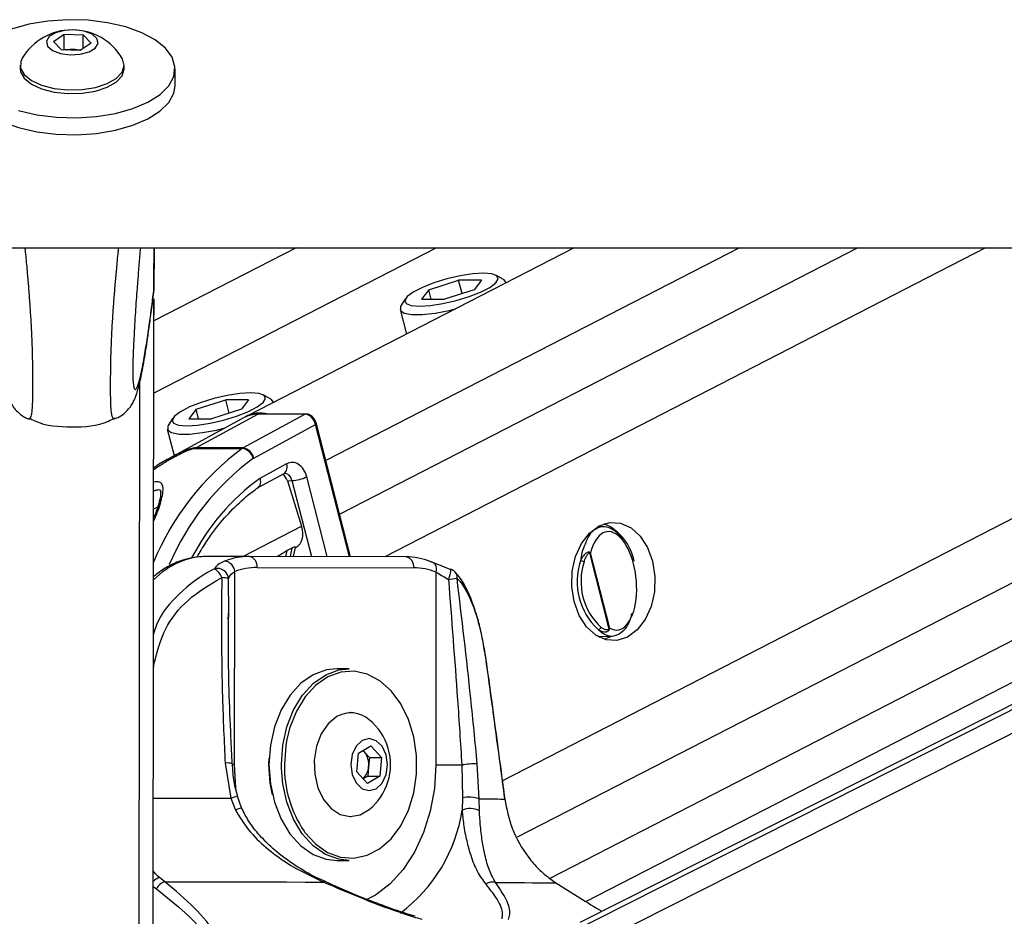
# Model space of a CAD drawing. Header units: millimetres. Extents: x 20 to 19305, y 40 to 15632.
# Tile 96 of 114: x 15630 to 15810, y 6489 to 6653. Entities that reach past the tile are written whole.
import ezdxf

# ---------------------------------------------------------------- set-up
doc = ezdxf.new("R2010")
doc.units = ezdxf.units.MM

msp = doc.modelspace()

# ---------------------------------------------------------------- linework, layer by layer
at = {"color": 7, "linetype": 'Continuous', "lineweight": 25, "ltscale": 2}
for p, q in [((15635.99, 6648.7), (15637.96, 6650.06)), ((15637.96, 6650.06), (15641.41, 6649.92)), ((15637.96, 6647.32), (15637.96, 6650.06)), ((15641.41, 6649.92), (15642.89, 6648.42)), ((15641.41, 6647.4), (15641.41, 6649.92)), ((15637.47, 6647.21), (15635.99, 6648.7)), ((15642.89, 6648.42), (15640.92, 6647.07)), ((15640.92, 6647.07), (15637.47, 6647.21)), ((15637.77, 6647.19), (15637.96, 6647.32)), ((15637.96, 6647.32), (15639.68, 6647.25)), ((15639.68, 6647.25), (15641.1, 6647.19)), ((15629.94, 6644.41), (15629.93, 6643.74)), ((15648.93, 6643.72), (15648.94, 6644.39)), ((15658.23, 6640.63), (15658.23, 6643.71)), ((13101.28, 6611), (15641.18, 6611)), ((15641.18, 6611), (18181.08, 6611)), ((15680.35, 6611), (15654.37, 6597.65)), ((15654.38, 6603.25), (15654.39, 6611)), ((15654.38, 6603.25), (15654.39, 6611)), ((15654.39, 6611), (15654.38, 6603.25)), ((15654.38, 6605.48), (15654.39, 6611)), ((15654.38, 6603.58), (15654.39, 6611)), ((15654.38, 6605.19), (15654.39, 6611)), ((15731.15, 6611), (15671.37, 6580.28)), ((15976.42, 6611), (15732.22, 6487.73)), ((15733.29, 6491.6), (15965.62, 6611)), ((15718.27, 6605.23), (15716.88, 6606)), ((15654.38, 6603.57), (15654.38, 6605.19)), ((15704.6, 6603.37), (15710.06, 6605.1)), ((15714.21, 6605.1), (15710.06, 6605.1)), ((15710.68, 6602.66), (15710.06, 6605.1)), ((15714.21, 6605.1), (15712.9, 6603.37)), ((15718.75, 6604.63), (15718.73, 6604.73)), ((15654.38, 6603.57), (15654.32, 6602.93)), ((15654.38, 6603.58), (15654.38, 6603.57)), ((15704.6, 6603.37), (15703.3, 6601.63)), ((15705.05, 6601.63), (15704.6, 6603.37)), ((15712.9, 6603.37), (15707.45, 6601.63)), ((15654.21, 6478.67), (15654.38, 6601.66)), ((15654.38, 6601.67), (15654.38, 6598.82)), ((15654.38, 6597.65), (15654.38, 6601.66)), ((15700.37, 6601.76), (15699.51, 6600.41)), ((15703.3, 6601.63), (15707.45, 6601.63)), ((15654.38, 6598.82), (15654.38, 6598.7)), ((15654.38, 6597.65), (15654.38, 6598.82)), ((15699.36, 6599.75), (15700.51, 6595.25)), ((15654.38, 6598.41), (15654.38, 6598.53)), ((15662.07, 6581.51), (15667.52, 6583.25)), ((15671.67, 6583.25), (15667.52, 6583.25)), ((15668.15, 6580.8), (15667.52, 6583.25)), ((15671.67, 6583.25), (15670.37, 6581.51)), ((15675.74, 6583.37), (15674.34, 6584.14)), ((15676.22, 6582.77), (15676.19, 6582.87)), ((15662.07, 6581.51), (15660.77, 6579.77)), ((15662.51, 6579.77), (15662.07, 6581.51)), ((15670.37, 6581.51), (15664.92, 6579.77)), ((15657.83, 6579.9), (15656.98, 6578.55)), ((15670.87, 6580.01), (15657.25, 6572.6)), ((15660.77, 6579.77), (15664.92, 6579.77)), ((15662, 6574.47), (15673.34, 6580.61)), ((15682.02, 6580.61), (15670.68, 6574.47)), ((15682.02, 6580.61), (15673.34, 6580.61)), ((15682.17, 6580.65), (15673.49, 6580.65)), ((15656.82, 6577.89), (15658.07, 6573.05)), ((15672.6, 6572.6), (15683.92, 6578.74)), ((15690.32, 6554.58), (15684.08, 6578.89)), ((15661.83, 6574.36), (15670.51, 6574.36)), ((15670.68, 6574.47), (15662, 6574.47)), ((15678.62, 6571.54), (15673.72, 6568.88)), ((15673.31, 6567.16), (15678.16, 6569.78)), ((15678.76, 6568.46), (15679.57, 6568.49)), ((15678.76, 6568.46), (15681.34, 6560.14)), ((15736.64, 6560.07), (15735.52, 6560.1)), ((15679.59, 6556.15), (15678.71, 6555.7)), ((15679.9, 6554.6), (15680.24, 6556.28)), ((15680.23, 6556.23), (15680.39, 6556.31)), ((15671.81, 6554.62), (15664.02, 6554.62)), ((15700.45, 6554.55), (15671.81, 6554.62)), ((15733.96, 6555.26), (15737.54, 6541.33)), ((15737.7, 6541.51), (15734.16, 6555.29)), ((15673.22, 6552.62), (15701.86, 6552.55)), ((15669.11, 6516.64), (15669.15, 6551.87)), ((15705.92, 6551.77), (15705.87, 6516.54)), ((15667.97, 6543.16), (15667.81, 6543.44)), ((15668.05, 6543.48), (15668.04, 6544.24)), ((15735.52, 6540.02), (15738.08, 6540.08)), ((15735.74, 6539.9), (15736, 6540.03)), ((15690.04, 6534.09), (15687.77, 6534.09)), ((15690.36, 6526.09), (15690.32, 6526.09)), ((15691.77, 6518.7), (15694.04, 6520.02)), ((15694.04, 6520.02), (15695.98, 6517.9)), ((15691.45, 6515.27), (15691.77, 6518.7)), ((15692.8, 6518.96), (15692.58, 6519.17)), ((15692.6, 6519.18), (15692.8, 6518.96)), ((15692.8, 6518.96), (15693.77, 6517.9)), ((15693.77, 6517.9), (15693.61, 6516.19)), ((15693.77, 6517.9), (15695.98, 6517.9)), ((15695.98, 6517.9), (15695.65, 6514.47)), ((15667.39, 6516.87), (15668.42, 6510.46)), ((15675.4, 6516.62), (15675.43, 6517.76)), ((15693.61, 6516.19), (15693.45, 6514.47)), ((15710.64, 6516.53), (15710.76, 6510.52)), ((15713.83, 6510.34), (15713.47, 6516.74)), ((15693.39, 6513.15), (15691.45, 6515.27)), ((15693.45, 6514.47), (15692.62, 6513.99)), ((15695.65, 6514.47), (15693.39, 6513.15)), ((15693.45, 6514.47), (15695.65, 6514.47)), ((15669.62, 6510.76), (15669.62, 6510.76)), ((15670.38, 6508.67), (15669.67, 6510.77)), ((15668.42, 6510.46), (15669.28, 6508.27)), ((15710.76, 6510.52), (15710.7, 6508.27)), ((15713.87, 6508.15), (15713.83, 6510.34)), ((15690.32, 6507.09), (15690.36, 6507.09)), ((15687.77, 6499.09), (15690.04, 6499.09)), ((15656.39, 6495.18), (15655.42, 6495.96)), ((15726.73, 6495.77), (15727.85, 6494.99))]:
    msp.add_line(p, q, dxfattribs=at)
at = {"color": 8, "linetype": 'Continuous', "lineweight": 25, "ltscale": 2}
for p, q in [((15706.02, 6611), (15654.36, 6584.45)), ((15654.38, 6603.25), (15654.39, 6611)), ((15654.38, 6603.25), (15654.39, 6611)), ((15654.38, 6603.25), (15654.39, 6611)), ((15761.39, 6611), (15685.81, 6572.16)), ((15783, 6611), (15688.33, 6562.35)), ((15806.38, 6611), (15696.55, 6554.56)), ((15907.47, 6611), (15718.06, 6513.66)), ((15930.3, 6611), (15720.78, 6503.33)), ((15950.9, 6611), (15726.75, 6495.81)), ((15728.35, 6480.52), (15986.85, 6611)), ((15729.01, 6485.15), (15978.33, 6611)), ((15654.17, 6445.05), (15654.38, 6601.65)), ((15654.38, 6598.82), (15654.38, 6601.67)), ((15654.38, 6597.65), (15654.38, 6601.66)), ((15654.38, 6598.53), (15654.38, 6598.82)), ((15654.38, 6598.55), (15654.38, 6598.53)), ((15654.38, 6597.65), (15654.38, 6598.53)), ((15651.59, 6440.24), (15651.79, 6586.5)), ((15690.13, 6554.58), (15683.92, 6578.74)), ((15679.57, 6568.49), (15683.14, 6554.59)), ((15686.04, 6554.59), (15682.29, 6569.17)), ((15654.33, 6563.32), (15655.07, 6563.69)), ((15670.6, 6554.62), (15681.34, 6560.14)), ((15678.49, 6554.61), (15678.71, 6555.7)), ((15679.59, 6556.15), (15679.27, 6554.6)), ((15668.04, 6544.24), (15668.02, 6550.54)), ((15654.42, 6535.12), (15654.29, 6535.14)), ((15654.29, 6534.2), (15654.42, 6535.12)), ((15677.67, 6515.9), (15677.66, 6516.62)), ((15654.24, 6494.35), (15654.82, 6493.88))]:
    msp.add_line(p, q, dxfattribs=at)
at = {"color": 7, "linetype": 'Continuous', "lineweight": 25, "ltscale": 2, "flags": 128}
for points in [[(15629.65, 6636.08), (15632.97, 6635.31), (15636.54, 6634.87), (15640.22, 6634.76), (15643.87, 6635), (15647.35, 6635.58), (15650.52, 6636.47), (15653.27, 6637.64), (15655.49, 6639.04), (15657.09, 6640.63), (15658.01, 6642.33), (15658.22, 6644.09), (15657.7, 6645.83), (15656.49, 6647.49), (15654.62, 6649.01), (15652.16, 6650.32), (15649.22, 6651.39), (15645.9, 6652.15), (15642.33, 6652.6), (15638.65, 6652.7), (15635, 6652.46), (15631.52, 6651.88), (15628.35, 6650.99)], [(15639.05, 6646.3), (15640.89, 6646.4), (15642.51, 6646.83), (15643.66, 6647.52), (15644.17, 6648.37), (15643.96, 6649.25), (15643.06, 6650.03), (15641.61, 6650.58), (15639.83, 6650.82), (15637.99, 6650.73), (15636.37, 6650.3), (15635.22, 6649.61), (15634.71, 6648.76), (15634.92, 6647.88), (15635.82, 6647.1), (15637.27, 6646.55), (15639.05, 6646.3)], [(15630.3, 6645.65), (15630.04, 6645.09), (15630.01, 6643.85), (15630.67, 6642.66), (15631.98, 6641.59), (15633.85, 6640.74), (15636.13, 6640.15), (15638.65, 6639.88)], [(15638.65, 6639.88), (15641.24, 6639.94), (15643.69, 6640.34), (15645.82, 6641.04), (15647.48, 6641.98), (15648.55, 6643.11), (15648.93, 6644.33), (15648.62, 6645.55), (15648.58, 6645.62)], [(15629.93, 6643.74), (15630.01, 6643.19), (15630.67, 6641.99), (15631.98, 6640.93), (15633.85, 6640.07), (15636.13, 6639.48), (15638.65, 6639.21)], [(15638.65, 6639.21), (15641.24, 6639.28), (15643.69, 6639.67), (15645.82, 6640.37), (15647.48, 6641.31), (15648.55, 6642.44), (15648.93, 6643.66), (15648.93, 6643.72)], [(15621.16, 6638.56), (15622.38, 6636.9), (15624.25, 6635.38), (15626.7, 6634.06), (15629.65, 6633), (15632.97, 6632.23), (15636.53, 6631.79), (15640.21, 6631.69), (15643.86, 6631.93), (15647.34, 6632.51), (15650.52, 6633.4), (15653.27, 6634.57), (15655.48, 6635.97), (15657.08, 6637.55), (15658.01, 6639.25), (15658.23, 6640.63)], [(15714.6, 6606.37), (15712.61, 6606.25), (15710.31, 6605.9), (15707.88, 6605.34), (15705.52, 6604.62), (15703.43, 6603.8), (15701.76, 6602.94), (15700.66, 6602.12), (15700.22, 6601.4), (15700.47, 6600.84), (15701.39, 6600.48), (15702.9, 6600.36), (15704.89, 6600.48), (15707.2, 6600.84), (15709.63, 6601.4), (15711.98, 6602.12), (15714.08, 6602.94), (15715.74, 6603.8), (15716.84, 6604.62), (15717.29, 6605.34), (15717.04, 6605.9), (15716.12, 6606.25), (15714.6, 6606.37)], [(15718.75, 6604.62), (15718.4, 6605.16), (15718.27, 6605.23)], [(15699.51, 6600.41), (15699.43, 6600.27), (15699.43, 6599.59), (15700.13, 6599.11), (15701.5, 6598.86), (15703.42, 6598.86), (15705.76, 6599.11), (15708.35, 6599.59), (15709.47, 6599.86)], [(15672.07, 6584.51), (15670.08, 6584.39), (15667.78, 6584.04), (15665.35, 6583.48), (15662.99, 6582.76), (15660.89, 6581.94), (15659.23, 6581.08), (15658.13, 6580.26), (15657.69, 6579.54), (15657.94, 6578.98), (15658.85, 6578.63), (15660.37, 6578.5), (15662.36, 6578.63), (15664.66, 6578.98), (15667.09, 6579.54), (15669.45, 6580.26), (15671.55, 6581.08), (15673.21, 6581.94), (15674.31, 6582.76), (15674.75, 6583.48), (15674.5, 6584.04), (15673.58, 6584.39), (15672.07, 6584.51)], [(15676.21, 6582.77), (15675.86, 6583.3), (15675.74, 6583.37)], [(15673.49, 6580.65), (15673.42, 6580.64), (15673.34, 6580.61)], [(15656.98, 6578.55), (15656.9, 6578.41), (15656.89, 6577.73), (15657.6, 6577.25), (15658.96, 6577), (15660.89, 6577), (15663.23, 6577.25), (15665.82, 6577.73), (15667.39, 6578.12)], [(15740.94, 6539.91), (15739, 6539.3), (15737.01, 6539.42), (15735.11, 6540.27), (15733.42, 6541.79), (15732.08, 6543.87), (15731.16, 6546.37), (15730.73, 6549.12), (15730.82, 6551.94), (15731.42, 6554.63), (15732.49, 6557), (15733.96, 6558.91), (15735.73, 6560.21), (15737.67, 6560.82), (15739.67, 6560.69), (15741.57, 6559.84), (15743.25, 6558.33), (15744.59, 6556.25), (15745.51, 6553.75), (15745.94, 6550.99), (15745.86, 6548.18), (15745.26, 6545.49), (15744.18, 6543.11), (15742.71, 6541.21), (15740.94, 6539.91)], [(15704.88, 6553.7), (15705.15, 6553.66), (15705.39, 6553.55), (15705.6, 6553.38), (15705.77, 6553.14), (15705.89, 6552.84), (15705.96, 6552.51), (15705.97, 6552.15), (15705.92, 6551.77)], [(15708.53, 6552.24), (15708.62, 6552.3), (15708.64, 6552.3)], [(15736.64, 6539.53), (15737.55, 6539.91), (15737.86, 6540.08)], [(15687.77, 6534.09), (15685.92, 6533.89), (15683.5, 6533.01), (15681.25, 6531.46), (15679.26, 6529.29), (15677.63, 6526.61), (15676.41, 6523.52), (15675.66, 6520.14), (15675.4, 6516.62)], [(15677.66, 6516.62), (15677.92, 6520.14), (15678.67, 6523.52), (15679.89, 6526.61), (15681.53, 6529.29), (15683.51, 6531.46), (15685.76, 6533.01), (15688.19, 6533.89), (15690.04, 6534.09)], [(15715.18, 6535.01), (15715.18, 6534.99), (15715.15, 6534.96)], [(15681.8, 6504.44), (15681.97, 6504.22), (15683.9, 6502.09), (15686.1, 6500.56), (15688.46, 6499.69), (15690.91, 6499.51), (15693.33, 6500.02), (15695.62, 6501.22), (15697.7, 6503.04), (15699.48, 6505.42), (15700.88, 6508.26), (15701.85, 6511.44), (15702.35, 6514.82), (15702.35, 6518.28), (15701.86, 6521.67), (15700.9, 6524.86), (15699.51, 6527.7), (15697.74, 6530.09), (15695.66, 6531.92), (15693.37, 6533.13), (15690.95, 6533.66), (15688.51, 6533.49), (15686.14, 6532.63), (15683.94, 6531.12), (15682, 6529), (15680.41, 6526.38), (15679.22, 6523.36), (15678.68, 6521.23)], [(15687.81, 6525.37), (15686.23, 6524.07), (15684.95, 6522.22), (15684.08, 6519.95), (15683.67, 6517.42), (15683.76, 6514.84), (15684.34, 6512.38), (15685.36, 6510.24), (15686.76, 6508.57), (15688.42, 6507.49), (15690.23, 6507.09), (15692.04, 6507.39), (15693.73, 6508.37)], [(15692.44, 6520.98), (15691.34, 6519.95), (15690.61, 6518.42), (15690.35, 6516.6), (15690.61, 6514.78), (15691.33, 6513.24), (15692.42, 6512.2), (15693.7, 6511.84), (15694.99, 6512.19), (15696.08, 6513.22), (15696.81, 6514.76), (15697.07, 6516.57), (15696.82, 6518.39), (15696.09, 6519.94), (15695.01, 6520.97), (15693.72, 6521.34), (15692.44, 6520.98)], [(15675.4, 6516.62), (15675.65, 6513.1), (15676.39, 6509.72), (15677.6, 6506.62), (15679.23, 6503.93), (15681.21, 6501.75), (15683.45, 6500.19), (15685.88, 6499.29), (15687.77, 6499.09)], [(15676.05, 6511.06), (15675.64, 6513.18), (15675.4, 6516.62)], [(15705.87, 6516.54), (15706.37, 6516.54), (15706.92, 6516.53), (15707.52, 6516.53), (15708.15, 6516.53), (15708.79, 6516.53), (15709.43, 6516.53), (15710.06, 6516.53), (15710.64, 6516.53)], [(15690.04, 6499.09), (15688.14, 6499.29), (15685.72, 6500.19), (15683.47, 6501.75), (15681.49, 6503.93), (15679.87, 6506.62), (15678.66, 6509.72), (15677.91, 6513.1), (15677.67, 6515.9)], [(15713.83, 6510.34), (15714.63, 6510.33), (15715.37, 6510.33), (15716.04, 6510.32), (15716.66, 6510.32), (15717.21, 6510.32), (15717.7, 6510.31), (15718.13, 6510.31), (15718.49, 6510.31)], [(15718.5, 6510.35), (15718.5, 6510.34), (15718.49, 6510.31)], [(15656.39, 6495.18), (15660.2, 6495.18), (15663.97, 6495.17), (15667.69, 6495.17), (15671.36, 6495.16), (15674.97, 6495.15), (15678.52, 6495.15), (15681.99, 6495.14), (15685.38, 6495.13)], [(15716.81, 6495.05), (15718.73, 6495.04), (15720.5, 6495.03), (15722.12, 6495.03), (15723.59, 6495.02), (15724.89, 6495.01), (15726.04, 6495.01), (15727.03, 6495), (15727.85, 6494.99)]]:
    msp.add_lwpolyline(points, dxfattribs=at)
at = {"color": 8, "linetype": 'Continuous', "lineweight": 25, "ltscale": 2, "flags": 128}
for points in [[(15682.17, 6580.65), (15682.1, 6580.64), (15682.02, 6580.61)], [(15683.92, 6578.74), (15683.99, 6578.78), (15684.04, 6578.82), (15684.07, 6578.85), (15684.08, 6578.88), (15684.08, 6578.89)], [(15678.68, 6521.23), (15678.48, 6520.06), (15678.23, 6516.62)], [(15669.11, 6516.64), (15668.69, 6516.64), (15668.59, 6516.64)], [(15669.41, 6511.9), (15669.35, 6512.36), (15669.11, 6516.64)], [(15705.87, 6516.54), (15705.62, 6512.26), (15704.87, 6508.1), (15703.64, 6504.17), (15701.98, 6500.58), (15699.92, 6497.42), (15697.52, 6494.79), (15694.84, 6492.76), (15693.17, 6491.86)], [(15654.26, 6510.48), (15655.3, 6510.48), (15657.53, 6510.48), (15659.74, 6510.47), (15661.94, 6510.47), (15664.12, 6510.47), (15666.28, 6510.46), (15668.42, 6510.46)]]:
    msp.add_lwpolyline(points, dxfattribs=at)
at = {"color": 7, "linetype": 'Continuous', "lineweight": 25, "ltscale": 4}
for centre, radius, start, end in [((15639.43, 6640.21), 10.63, 30.6326, 149.2134), ((15639.43, 6641.2), 6.05, 87.5616, 99.7095), ((15639.49, 6641.71), 5.54, 75.1181, 88.0285), ((15673.79, 6575.44), 5.4, 74.619, 120.2583), ((15673.27, 6575.54), 5.07, 89.2963, 118.3399), ((15662.9, 6572.82), 1.87, 118.5043, 124.8415), ((15671.58, 6572.82), 1.87, 118.5043, 124.8415), ((15670.11, 6571.86), 2.53, 16.158, 81.0941), ((15670.29, 6572.14), 2.36, 11.2291, 80.3685), ((15672.9, 6572.05), 0.625, 118.5043, 124.8415), ((15679.27, 6575.45), 6.97, 272.5001, 295.705), ((15733.09, 6552.13), 9.17, 10.1567, 67.2384), ((15671.81, 6542.26), 12.36, 89.9857, 111.0192), ((15666.98, 6551.65), 2.18, 5.7207, 79.6482), ((15671.46, 6552.88), 1.78, 351.8505, 78.5756), ((15700.09, 6552.8), 1.78, 351.8505, 78.5756), ((15700.38, 6542.17), 12.38, 68.6881, 89.7013), ((15743.71, 6550.05), 12, 161.7039, 227.1174), ((15732.24, 6552.24), 1.58, 61.5475, 87.1861), ((15733.29, 6555.32), 0.674, 355.2542, 7.5523), ((15665.96, 6550.36), 2.07, 5.1199, 104.7112), ((15663.95, 6549.77), 2.98, 19.4265, 60.0376), ((15673.22, 6541.29), 11.33, 89.9857, 111.0192), ((15701.8, 6541.2), 11.35, 68.6881, 89.7013), ((15707.93, 6550.43), 2, 42.6622, 69.1582), ((15743.82, 6550.05), 11.4, 161.7039, 227.1174), ((15666.81, 6547.4), 3.36, 69.0052, 90.9364), ((15701.68, 6604.21), 54.17, 276.9114, 278.5979), ((15735.44, 6541.9), 0.652, 279.4895, 342.0394), ((15737.14, 6541.02), 0.507, 24.0611, 37.2238), ((15690.37, 6520.96), 5.1, 48.7896, 120.1962), ((15686.99, 6516.59), 10.63, 16.2024, 50.6107), ((15689.98, 6516.64), 3.66, 352.9607, 39.4442), ((15686.99, 6516.59), 10.63, 309.3893, 16.2024), ((15690.32, 6516.39), 3.29, 313.7084, 356.3779), ((15713.82, 6493.35), 23.4, 90.8419, 97.7958), ((15711.98, 6505.28), 5.38, 69.9456, 103.1645), ((15712.16, 6504.97), 3.61, 61.7708, 113.9553), ((15657.11, 6492.73), 2.56, 106.2131, 153.2032), ((15716.21, 6493.08), 2.05, 72.8063, 125.6823)]:
    msp.add_arc(centre, radius, start, end, dxfattribs=at)
at = {"color": 8, "linetype": 'Continuous', "lineweight": 25, "ltscale": 4}
for centre, radius, start, end in [((15699.73, 6534.87), 49.13, 126.499, 157.5742), ((15700.24, 6534.89), 46.76, 126.3259, 157.0417), ((15677.22, 6570.97), 1.51, 308.3089, 22.2993), ((15698.35, 6535.18), 41.75, 126.1593, 152.6691), ((15704.39, 6552.32), 4.25, 333.7468, 359.8157), ((15708.26, 6550.77), 1.52, 355.3405, 41.2782), ((15667.8, 6514.14), 2.76, 71.2525, 98.4697), ((15699.32, 6516.2), 21.09, 178.8707, 213.8788), ((15672.91, 6494.81), 16.28, 101.6595, 106.0364), ((15671.21, 6504.67), 4.09, 101.882, 118.1755), ((15682.16, 6512.63), 28.87, 306.6902, 351.3032), ((15656.14, 6493.48), 2.59, 106.3117, 137.4156), ((15685.6, 6494.89), 0.331, 74.6347, 133.164)]:
    msp.add_arc(centre, radius, start, end, dxfattribs=at)
at = {"color": 7, "linetype": 'Continuous', "lineweight": 25, "ltscale": 4}
for centre, major_axis, ratio, start_param, end_param in [((15682.51, 6578.74), (-0.93, 1.77), 0.663275, 4.378937, 5.949734), ((15679.63, 6567.81), (0, 4), 0.706963, 5.061447, 6.649386), ((15677.43, 6567.78), (-0.19, 1.99), 0.721843, 4.991588, 5.794231), ((15678.54, 6559.86), (-1.86, 3.54), 0.676908, 3.136326, 4.44782), ((15738.17, 6550.18), (-0.94, 8.98), 0.482038, 2.821326, 7.199535)]:
    msp.add_ellipse(centre, major_axis=major_axis, ratio=ratio, start_param=start_param, end_param=end_param, dxfattribs=at)
at = {"color": 8, "linetype": 'Continuous', "lineweight": 25, "ltscale": 4}
for centre, major_axis, ratio, start_param, end_param in [((15678.22, 6567.81), (0.07, 2), 0.713577, 5.085447, 6.318118), ((15663.92, 6530.63), (0.12, 24), 0.707102, 0.001735, 0.60953)]:
    msp.add_ellipse(centre, major_axis=major_axis, ratio=ratio, start_param=start_param, end_param=end_param, dxfattribs=at)
at = {"color": 8, "linetype": 'Continuous', "lineweight": 25, "ltscale": 2}
for points, knots in [([(15631.49, 6579.78), (15631.53, 6579.77), (15631.63, 6579.73), (15631.76, 6579.83), (15631.9, 6580.07), (15631.99, 6580.41), (15632.09, 6580.93), (15632.15, 6581.55), (15632.2, 6582.41), (15632.23, 6583.25), (15632.25, 6584.25), (15632.26, 6585.43), (15632.26, 6586.77), (15632.25, 6588.31), (15632.23, 6589.96), (15632.19, 6591.61), (15632.14, 6593.23), (15632.08, 6594.9), (15632, 6596.5), (15631.91, 6598.04), (15631.79, 6599.89), (15631.63, 6602.13), (15631.43, 6604.73), (15631.19, 6607.44), (15631, 6609.54), (15630.87, 6610.75), (15630.84, 6611)], [0, 0, 0, 0, 0.038475, 0.091115, 0.136284, 0.181709, 0.20892, 0.263706, 0.291619, 0.323363, 0.355773, 0.383583, 0.416356, 0.450271, 0.485038, 0.520656, 0.554133, 0.58795, 0.628969, 0.661285, 0.693702, 0.759061, 0.825744, 0.892688, 0.977424, 1, 1, 1, 1]), ([(15647.2, 6579.76), (15647.16, 6579.75), (15647.07, 6579.71), (15646.93, 6579.81), (15646.8, 6580.05), (15646.7, 6580.39), (15646.61, 6580.91), (15646.55, 6581.53), (15646.5, 6582.39), (15646.47, 6583.23), (15646.46, 6584.23), (15646.45, 6585.41), (15646.46, 6586.75), (15646.47, 6588.29), (15646.49, 6589.94), (15646.53, 6591.6), (15646.59, 6593.21), (15646.66, 6594.88), (15646.74, 6596.48), (15646.83, 6598.02), (15646.96, 6599.87), (15647.12, 6602.11), (15647.34, 6604.71), (15647.58, 6607.42), (15647.78, 6609.52), (15647.91, 6610.74), (15647.94, 6611)], [0, 0, 0, 0, 0.038588, 0.091184, 0.136316, 0.181704, 0.208892, 0.263633, 0.291523, 0.323242, 0.355625, 0.383412, 0.416158, 0.450045, 0.484784, 0.520373, 0.553822, 0.587611, 0.628597, 0.660886, 0.693277, 0.758582, 0.82521, 0.892099, 0.976766, 1, 1, 1, 1]), ([(15650.54, 6586.76), (15650.55, 6586.71), (15650.56, 6586.52), (15650.6, 6586.16), (15650.66, 6585.74), (15650.74, 6585.43), (15650.84, 6585.22), (15650.94, 6585.13), (15651.06, 6585.17), (15651.19, 6585.31), (15651.35, 6585.61), (15651.56, 6586.17), (15651.84, 6587.2), (15652.17, 6588.65), (15652.5, 6590.37), (15652.79, 6592.08), (15653.05, 6593.71), (15653.32, 6595.45), (15653.62, 6597.63), (15653.98, 6600.29), (15654.25, 6602.48), (15654.38, 6603.58)], [0, 0, 0, 0, 0.004873, 0.018014, 0.04487, 0.071053, 0.097403, 0.130701, 0.164124, 0.197823, 0.231585, 0.296281, 0.361201, 0.452578, 0.544241, 0.608638, 0.673099, 0.73773, 0.80241, 0.901128, 1, 1, 1, 1]), ([(15654.34, 6570.52), (15654.95, 6570.93), (15656.15, 6571.74), (15657.82, 6572.69), (15659.16, 6573.37), (15660.15, 6573.84), (15660.87, 6574.13), (15661.38, 6574.29), (15661.66, 6574.35), (15661.78, 6574.36), (15661.83, 6574.36)], [0, 0, 0, 0, 0.267676, 0.51804, 0.684842, 0.796164, 0.901196, 0.944881, 0.979722, 1, 1, 1, 1]), ([(15662, 6574.47), (15661.94, 6574.47), (15661.78, 6574.46), (15661.45, 6574.4), (15660.85, 6574.24), (15660.04, 6573.94), (15658.93, 6573.46), (15658.01, 6573.02), (15657.43, 6572.69), (15657.3, 6572.61)], [0, 0, 0, 0, 0.047326, 0.124965, 0.214962, 0.414449, 0.615671, 0.910094, 1, 1, 1, 1]), ([(15654.32, 6561.02), (15654.56, 6561.57), (15655.32, 6563.39), (15655.88, 6565.36), (15656.11, 6567.06), (15655.92, 6567.85), (15655.48, 6568.21), (15654.96, 6568.3), (15654.53, 6568.22), (15654.33, 6568.18)], [0, 0, 0, 0, 0.15411, 0.509736, 0.690479, 0.815429, 0.888737, 0.950259, 1, 1, 1, 1]), ([(15733.2, 6556.9), (15732.97, 6556.4), (15732.57, 6555.51), (15732.4, 6554.33), (15732.32, 6553.82)], [0, 0, 0, 0, 0.563434, 1, 1, 1, 1]), ([(15665.44, 6552.36), (15665.28, 6552.28), (15662.96, 6551.12), (15659.04, 6548.12), (15655.3, 6543.86), (15654.46, 6541), (15654.3, 6540.42)], [0, 0, 0, 0, 0.032403, 0.482523, 0.896163, 1, 1, 1, 1]), ([(15655.42, 6495.96), (15655.07, 6496.23), (15654.64, 6496.58), (15654.31, 6497.08), (15654.24, 6497.19)], [0, 0, 0, 0, 0.78237, 1, 1, 1, 1])]:
    msp.add_open_spline(points, degree=3, knots=knots, dxfattribs=at)
at = {"color": 7, "linetype": 'Continuous', "lineweight": 25, "ltscale": 2}
for points, knots in [([(15651.89, 6611), (15651.85, 6610.48), (15651.72, 6609.06), (15651.52, 6606.6), (15651.31, 6603.95), (15651.13, 6601.49), (15650.98, 6599.28), (15650.84, 6596.95), (15650.71, 6594.76), (15650.62, 6592.76), (15650.56, 6591.31), (15650.52, 6590.14), (15650.5, 6589.4), (15650.49, 6588.76), (15650.49, 6588.28), (15650.49, 6587.82), (15650.51, 6587.4), (15650.52, 6587.03), (15650.54, 6586.84), (15650.54, 6586.76)], [0, 0, 0, 0, 0.077779, 0.209979, 0.342564, 0.432189, 0.522073, 0.613185, 0.70506, 0.764662, 0.825251, 0.853089, 0.88147, 0.899975, 0.919108, 0.93484, 0.95817, 0.982073, 1, 1, 1, 1]), ([(15653.71, 6598.03), (15653.78, 6598.56), (15654, 6600.08), (15654.21, 6601.8), (15654.35, 6602.93)], [0, 0, 0, 0, 0.3452413, 1, 1, 1, 1]), ([(15625.14, 6597.23), (15625.18, 6596.93), (15625.42, 6595.08), (15625.85, 6592.2), (15626.46, 6588.59), (15626.98, 6586.11), (15627.42, 6584.56), (15627.77, 6583.58), (15628.16, 6582.73), (15628.77, 6581.76), (15629.72, 6580.76), (15630.69, 6580.03), (15631.36, 6579.84), (15631.5, 6579.8)], [0, 0, 0, 0, 0.040079, 0.252297, 0.450508, 0.661252, 0.767527, 0.827959, 0.876957, 0.91435, 0.951621, 0.990491, 1, 1, 1, 1]), ([(15647.19, 6579.79), (15647.48, 6579.89), (15648.23, 6580.16), (15649.18, 6580.92), (15649.98, 6581.81), (15650.51, 6582.65), (15650.88, 6583.43), (15651.2, 6584.27), (15651.58, 6585.52), (15652.08, 6587.65), (15652.67, 6590.88), (15653.23, 6594.45), (15653.57, 6596.99), (15653.71, 6598.03)], [0, 0, 0, 0, 0.020188, 0.053289, 0.08513, 0.118628, 0.157749, 0.210152, 0.289966, 0.450831, 0.660857, 0.860621, 1, 1, 1, 1]), ([(15631.42, 6579.82), (15631.43, 6579.81), (15631.45, 6579.79), (15631.48, 6579.78), (15631.49, 6579.78)], [0, 0, 0, 0, 0.3975108, 1, 1, 1, 1]), ([(15631.48, 6579.95), (15631.86, 6579.76), (15634.25, 6578.49), (15639.35, 6578.16), (15644.45, 6578.47), (15646.84, 6579.74), (15647.21, 6579.93)], [0, 0, 0, 0, 0.078567, 0.5, 0.921433, 1, 1, 1, 1]), ([(15647.28, 6579.8), (15647.27, 6579.79), (15647.24, 6579.76), (15647.22, 6579.76), (15647.2, 6579.76)], [0, 0, 0, 0, 0.400007, 1, 1, 1, 1]), ([(15684.08, 6578.89), (15684.02, 6579.07), (15683.87, 6579.5), (15683.44, 6580.1), (15682.87, 6580.52), (15682.41, 6580.65), (15682.19, 6580.65), (15682.17, 6580.65)], [0, 0, 0, 0, 0.204209, 0.466639, 0.739469, 0.971497, 1, 1, 1, 1]), ([(15657.3, 6572.61), (15657.12, 6572.52), (15656.09, 6571.99), (15655.13, 6571.36), (15654.34, 6570.83)], [0, 0, 0, 0, 0.166714, 1, 1, 1, 1]), ([(15673.72, 6568.88), (15673.72, 6568.87), (15673.76, 6568.75), (15673.83, 6568.42), (15673.83, 6567.92), (15673.69, 6567.46), (15673.48, 6567.3), (15673.38, 6567.22)], [0, 0, 0, 0, 0.017994, 0.178031, 0.470045, 0.761743, 1, 1, 1, 1]), ([(15678.16, 6569.78), (15678.18, 6569.79), (15678.22, 6569.81), (15678.22, 6569.8), (15678.23, 6569.8)], [0, 0, 0, 0, 0.575979, 1, 1, 1, 1]), ([(15654.33, 6566.62), (15654.52, 6566.68), (15654.87, 6566.8), (15655.28, 6566.85), (15655.51, 6566.81), (15655.52, 6566.79), (15655.57, 6566.77), (15655.65, 6566.07), (15655.43, 6564.94), (15655.05, 6563.51), (15654.62, 6562.32), (15654.41, 6561.74)], [0, 0, 0, 0, 0.050878, 0.096198, 0.141493, 0.189641, 0.285909, 0.434759, 0.585334, 0.79863, 1, 1, 1, 1]), ([(15662.29, 6554.52), (15662.78, 6555.38), (15664.07, 6557.66), (15666.52, 6560.88), (15669.55, 6564.16), (15671.9, 6566.16), (15673.22, 6567.08), (15673.4, 6567.2)], [0, 0, 0, 0, 0.161217, 0.42645, 0.691779, 0.957438, 1, 1, 1, 1]), ([(15740.17, 6557.4), (15740.09, 6557.55), (15739.59, 6558.53), (15738.37, 6559.58), (15736.67, 6560.28), (15735, 6559.72), (15733.76, 6558.54), (15733.32, 6557.26), (15733.2, 6556.9)], [0, 0, 0, 0, 0.038107, 0.24431, 0.45807, 0.680573, 0.909394, 1, 1, 1, 1]), ([(15678.71, 6555.7), (15678.47, 6555.56), (15677.94, 6555.25), (15677.32, 6554.84), (15676.98, 6554.61)], [0, 0, 0, 0, 0.455329, 1, 1, 1, 1]), ([(15680.22, 6556.28), (15680.22, 6556.3), (15680.22, 6556.36), (15679.99, 6556.33), (15679.75, 6556.23), (15679.61, 6556.16), (15679.59, 6556.15)], [0, 0, 0, 0, 0.285498, 0.624472, 0.950397, 1, 1, 1, 1]), ([(15664.02, 6554.62), (15663.41, 6554.6), (15661.81, 6554.54), (15659.26, 6553.91), (15656.59, 6552.71), (15655.04, 6551.51), (15654.31, 6550.95)], [0, 0, 0, 0, 0.177135, 0.462082, 0.747632, 1, 1, 1, 1]), ([(15667.37, 6553.8), (15666.87, 6553.57), (15665.95, 6553.14), (15665.6, 6552.61), (15665.44, 6552.36)], [0, 0, 0, 0, 0.538139, 1, 1, 1, 1]), ([(15733.96, 6555.41), (15733.92, 6555.42), (15733.8, 6555.45), (15733.58, 6555.39), (15733.24, 6555.19), (15732.76, 6554.7), (15732.49, 6554.15), (15732.32, 6553.82)], [0, 0, 0, 0, 0.060695, 0.184545, 0.294065, 0.574644, 1, 1, 1, 1]), ([(15732.99, 6553.63), (15733.09, 6553.93), (15733.26, 6554.43), (15733.54, 6554.92), (15733.75, 6555.15), (15733.86, 6555.26), (15733.94, 6555.26), (15733.96, 6555.26)], [0, 0, 0, 0, 0.455671, 0.745011, 0.850638, 0.957061, 1, 1, 1, 1]), ([(15734.16, 6555.29), (15734.16, 6555.29), (15734.1, 6555.33), (15734.03, 6555.37), (15733.96, 6555.41)], [0, 0, 0, 0, 0.028617, 1, 1, 1, 1]), ([(15733.96, 6555.26), (15734.03, 6555.27), (15734.11, 6555.28), (15734.16, 6555.29), (15734.16, 6555.29)], [0, 0, 0, 0, 0.971367, 1, 1, 1, 1]), ([(15708.53, 6552.24), (15707.91, 6552.49), (15706.56, 6553.04), (15705.47, 6553.47), (15704.88, 6553.7)], [0, 0, 0, 0, 0.461861, 1, 1, 1, 1]), ([(15654.42, 6535.12), (15654.98, 6537.28), (15656.11, 6541.6), (15660.61, 6547.18), (15664.6, 6549.51), (15666.76, 6550.77)], [0, 0, 0, 0, 0.313753, 0.62866, 1, 1, 1, 1]), ([(15666.76, 6550.77), (15666.72, 6543.44), (15666.67, 6532.15), (15667.2, 6520.84), (15667.39, 6516.87)], [0, 0, 0, 0, 0.648276, 1, 1, 1, 1]), ([(15668.02, 6550.54), (15668.1, 6550.77), (15668.28, 6551.25), (15668.85, 6551.66), (15669.15, 6551.87)], [0, 0, 0, 0, 0.4694133, 1, 1, 1, 1]), ([(15705.92, 6551.77), (15706.29, 6551.56), (15706.98, 6551.15), (15707.81, 6550.66), (15708.2, 6550.44)], [0, 0, 0, 0, 0.530587, 1, 1, 1, 1]), ([(15708.2, 6550.44), (15708.77, 6543.11), (15709.65, 6531.81), (15710.39, 6520.51), (15710.64, 6516.53)], [0, 0, 0, 0, 0.648203, 1, 1, 1, 1]), ([(15713.16, 6544.49), (15712.95, 6545.17), (15712.41, 6546.89), (15711.28, 6549.2), (15710.25, 6550.95), (15709.5, 6551.64), (15709.38, 6551.75)], [0, 0, 0, 0, 0.225467, 0.570763, 0.930986, 1, 1, 1, 1]), ([(15713.47, 6516.74), (15713.09, 6520.72), (15711.98, 6532.03), (15710.65, 6543.33), (15709.78, 6550.65)], [0, 0, 0, 0, 0.351724, 1, 1, 1, 1]), ([(15709.78, 6550.65), (15709.85, 6550.58), (15710.83, 6549.51), (15712.4, 6546.81), (15714.09, 6541.46), (15714.8, 6537.12), (15715.15, 6534.96)], [0, 0, 0, 0, 0.025047, 0.371523, 0.686338, 1, 1, 1, 1]), ([(15668.7, 6516.75), (15668.62, 6518.37), (15668.22, 6525.75), (15667.93, 6534.92), (15668, 6542.46), (15668.02, 6544.24)], [0, 0, 0, 0, 0.176186, 0.80521, 1, 1, 1, 1]), ([(15715.17, 6535), (15715.06, 6535.78), (15714.8, 6537.69), (15714.22, 6540.6), (15713.67, 6543), (15713.26, 6544.2), (15713.16, 6544.49)], [0, 0, 0, 0, 0.223102, 0.550938, 0.892289, 1, 1, 1, 1]), ([(15735.55, 6541.26), (15735.93, 6540.94), (15736.87, 6540.16), (15738.47, 6539.93), (15740.08, 6540.8), (15741.26, 6542.32), (15741.63, 6543.77), (15741.74, 6544.21)], [0, 0, 0, 0, 0.163165, 0.397297, 0.64066, 0.889319, 1, 1, 1, 1]), ([(15735.55, 6541.26), (15735.59, 6541.23), (15735.86, 6541.07), (15736.27, 6540.9), (15736.76, 6540.84), (15737.09, 6540.86), (15737.33, 6540.95), (15737.51, 6541.07), (15737.58, 6541.18), (15737.6, 6541.23)], [0, 0, 0, 0, 0.070103, 0.395135, 0.587131, 0.731052, 0.841657, 0.936351, 1, 1, 1, 1]), ([(15737.54, 6541.33), (15737.53, 6541.31), (15737.47, 6541.25), (15737.28, 6541.2), (15736.82, 6541.24), (15736.38, 6541.46), (15736.09, 6541.67), (15736.06, 6541.7)], [0, 0, 0, 0, 0.045344, 0.125649, 0.375686, 0.92411, 1, 1, 1, 1]), ([(15737.7, 6541.51), (15737.7, 6541.51), (15737.66, 6541.45), (15737.6, 6541.39), (15737.54, 6541.33)], [0, 0, 0, 0, 0.0286329, 1, 1, 1, 1]), ([(15737.6, 6541.23), (15737.64, 6541.32), (15737.68, 6541.42), (15737.7, 6541.51), (15737.7, 6541.51)], [0, 0, 0, 0, 0.971383, 1, 1, 1, 1]), ([(15715.15, 6534.96), (15715.33, 6533.65), (15716.24, 6527.11), (15717.35, 6518.89), (15718.26, 6511.98), (15718.49, 6510.31)], [0, 0, 0, 0, 0.159188, 0.795943, 1, 1, 1, 1]), ([(15718.5, 6510.35), (15718.23, 6512.4), (15717.15, 6520.62), (15716.02, 6528.85), (15715.18, 6535.01)], [0, 0, 0, 0, 0.249839, 1, 1, 1, 1]), ([(15669.68, 6510.77), (15669.43, 6511.67), (15668.91, 6513.64), (15668.8, 6515.66), (15668.73, 6516.75)], [0, 0, 0, 0, 0.458156, 1, 1, 1, 1]), ([(15718.49, 6510.31), (15718.85, 6508.5), (15719.65, 6504.62), (15722.18, 6500.31), (15724.67, 6497.44), (15726.05, 6496.32), (15726.73, 6495.77)], [0, 0, 0, 0, 0.301539, 0.649276, 0.826766, 1, 1, 1, 1]), ([(15669.28, 6508.27), (15670.04, 6507.03), (15671.58, 6504.49), (15674.86, 6501.35), (15679.38, 6497.96), (15683.07, 6496.22), (15685.38, 6495.13)], [0, 0, 0, 0, 0.202402, 0.415938, 0.635024, 1, 1, 1, 1]), ([(15685.7, 6495.25), (15685.14, 6495.49), (15683.26, 6496.3), (15680.1, 6498.16), (15676.61, 6500.7), (15673.77, 6503.48), (15671.71, 6506.07), (15670.8, 6507.88), (15670.4, 6508.68)], [0, 0, 0, 0, 0.090492, 0.304932, 0.530843, 0.713042, 0.87407, 1, 1, 1, 1]), ([(15710.7, 6508.27), (15710.78, 6507.4), (15710.97, 6505.38), (15711.51, 6502.61), (15712.33, 6499.69), (15713.41, 6496.95), (15714.47, 6495.49), (15715.01, 6494.75)], [0, 0, 0, 0, 0.135243, 0.316731, 0.502899, 0.748887, 1, 1, 1, 1]), ([(15716.81, 6495.05), (15716.42, 6495.75), (15715.63, 6497.18), (15714.9, 6499.8), (15714.36, 6502.65), (15714.02, 6505.32), (15713.91, 6507.31), (15713.87, 6508.15)], [0, 0, 0, 0, 0.245373, 0.495297, 0.678097, 0.864612, 1, 1, 1, 1]), ([(15659.35, 6472.54), (15659.71, 6472.62), (15661.69, 6473.08), (15664.75, 6474.32), (15666.97, 6476.48), (15667.78, 6478.77), (15667.68, 6481.72), (15665.88, 6485.68), (15661.99, 6490.48), (15658.27, 6493.61), (15656.39, 6495.18)], [0, 0, 0, 0, 0.024025, 0.134638, 0.244509, 0.33263, 0.423982, 0.601094, 0.798253, 1, 1, 1, 1]), ([(15685.38, 6495.13), (15687.76, 6494.11), (15692.57, 6492.04), (15698.69, 6489.76), (15702.32, 6488.65), (15703.33, 6488.34)], [0, 0, 0, 0, 0.413472, 0.836281, 1, 1, 1, 1]), ([(15694.75, 6491.42), (15693.9, 6491.74), (15691.49, 6492.66), (15688.47, 6493.95), (15686.35, 6494.91), (15685.69, 6495.21)], [0, 0, 0, 0, 0.272842, 0.772921, 1, 1, 1, 1]), ([(15715.01, 6494.75), (15715.76, 6493.8), (15717.29, 6491.88), (15718.17, 6489.76), (15717.99, 6488.72), (15717.94, 6488.43)], [0, 0, 0, 0, 0.414625, 0.838122, 1, 1, 1, 1]), ([(15719.18, 6488.3), (15719.27, 6488.61), (15719.59, 6489.69), (15718.94, 6491.94), (15717.53, 6494), (15716.81, 6495.05)], [0, 0, 0, 0, 0.163716, 0.575625, 1, 1, 1, 1]), ([(15727.85, 6494.99), (15730.39, 6493.38), (15733.06, 6491.68), (15736.1, 6489.86), (15736.25, 6489.77)], [0, 0, 0, 0, 0.9507179, 1, 1, 1, 1]), ([(15654.82, 6493.88), (15656.66, 6492.45), (15660.37, 6489.55), (15664.36, 6485.09), (15666.3, 6481.39), (15666.57, 6478.63), (15665.94, 6476.49), (15663.91, 6474.44), (15661.02, 6473.26), (15659.15, 6472.82), (15658.81, 6472.74)], [0, 0, 0, 0, 0.200857, 0.405166, 0.583295, 0.670995, 0.761395, 0.868867, 0.976541, 1, 1, 1, 1]), ([(15702.1, 6488.88), (15701.49, 6489.06), (15699.57, 6489.63), (15697.1, 6490.5), (15695.29, 6491.21), (15694.75, 6491.42)], [0, 0, 0, 0, 0.244965, 0.774904, 1, 1, 1, 1])]:
    msp.add_open_spline(points, degree=3, knots=knots, dxfattribs=at)

doc.saveas('drawing.dxf')
